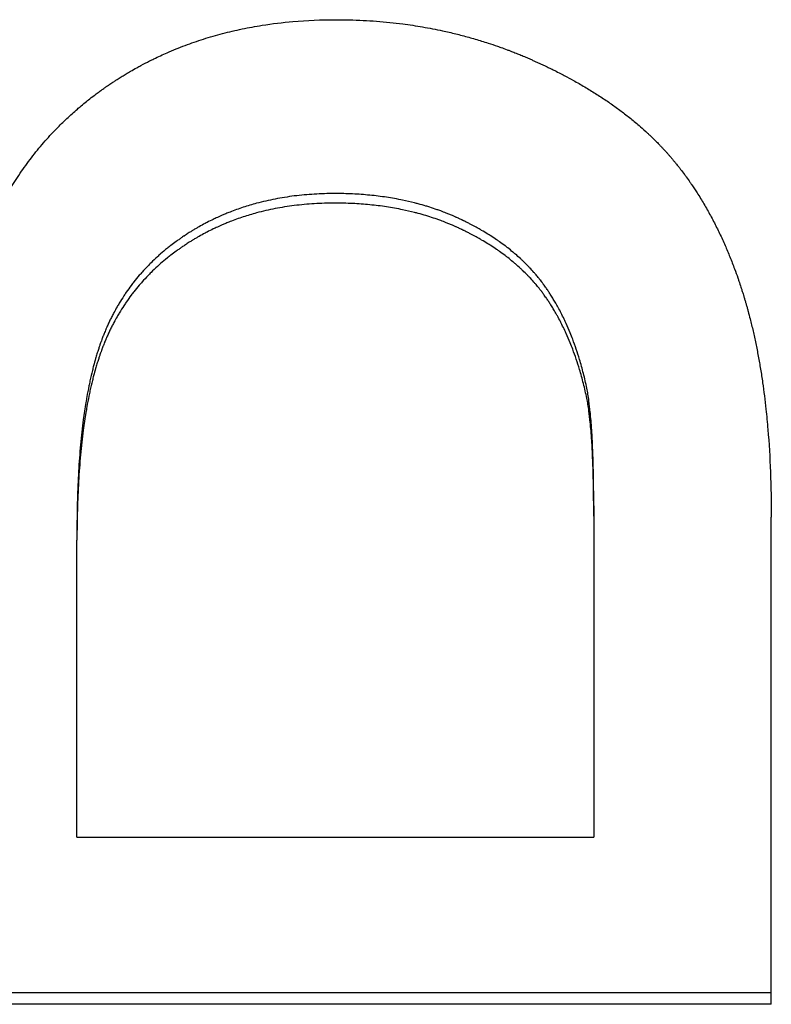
# Model space of a CAD drawing. Extents: x 0 to 29.6, y -4.3 to 4.3.
# Tile 3 of 13: x 1.375 to 1.735, y -2.198 to -1.726. Entities that reach past the tile are written whole.
import ezdxf

# ---------------------------------------------------------------- set-up
doc = ezdxf.new("R2010")
doc.units = 0
doc.header["$MEASUREMENT"] = 0
doc.layers.get('0').update_dxf_attribs({"linetype": 'CONTINUOUS'})

msp = doc.modelspace()

# ---------------------------------------------------------------- linework, layer by layer
for p, q in [((1.65021, -1.9592), (1.65021, -1.96417)), ((1.65021, -1.96417), (1.65021, -2.11785)), ((1.73527, -2.19787), (1.73527, -1.96465)), ((1.40271, -1.97059), (1.40271, -1.97559)), ((1.40271, -2.11785), (1.40271, -1.97559)), ((1.40271, -2.11785), (1.65021, -2.11785)), ((1.73527, -2.19787), (1.01527, -2.19787))]:
    msp.add_line(p, q)
for points, knots in [([(1.35223, -1.84781), (1.35436, -1.84134), (1.35674, -1.83512), (1.35938, -1.82913), (1.36135, -1.82465), (1.36346, -1.8203), (1.36572, -1.81609), (1.36647, -1.81468), (1.36724, -1.81329), (1.36802, -1.81192), (1.36958, -1.80917), (1.37121, -1.80649), (1.3729, -1.80387), (1.37374, -1.80256), (1.37461, -1.80126), (1.37548, -1.79998), (1.37723, -1.79742), (1.37905, -1.79492), (1.38092, -1.79248), (1.38186, -1.79126), (1.38282, -1.79006), (1.38378, -1.78887), (1.38572, -1.7865), (1.38772, -1.78419), (1.38979, -1.78194), (1.39082, -1.78081), (1.39187, -1.7797), (1.39293, -1.77861), (1.39452, -1.77697), (1.39615, -1.77536), (1.39781, -1.77379), (1.39948, -1.77222), (1.40118, -1.77069), (1.40291, -1.76919), (1.40349, -1.76869), (1.40407, -1.76819), (1.40466, -1.7677), (1.40554, -1.76696), (1.40642, -1.76623), (1.40732, -1.76551), (1.40762, -1.76527), (1.40792, -1.76503), (1.40822, -1.76479), (1.40912, -1.76408), (1.41003, -1.76337), (1.41095, -1.76268), (1.41156, -1.76221), (1.41218, -1.76175), (1.4128, -1.7613), (1.41311, -1.76107), (1.41342, -1.76084), (1.41374, -1.76061), (1.4142, -1.76027), (1.41467, -1.75994), (1.41515, -1.7596), (1.41562, -1.75927), (1.4161, -1.75893), (1.41657, -1.7586), (1.41673, -1.75849), (1.41689, -1.75838), (1.41705, -1.75827), (1.41753, -1.75794), (1.41801, -1.75762), (1.41849, -1.75729), (1.41881, -1.75708), (1.41914, -1.75686), (1.41946, -1.75665), (1.41962, -1.75654), (1.41978, -1.75643), (1.41994, -1.75633), (1.42043, -1.75601), (1.42091, -1.75569), (1.4214, -1.75538), (1.42173, -1.75517), (1.42205, -1.75496), (1.42238, -1.75475), (1.42303, -1.75434), (1.42369, -1.75393), (1.42434, -1.75352), (1.42467, -1.75332), (1.425, -1.75312), (1.42533, -1.75292), (1.42599, -1.75252), (1.42665, -1.75212), (1.42732, -1.75173), (1.42765, -1.75153), (1.42798, -1.75134), (1.42832, -1.75114), (1.42932, -1.75056), (1.43033, -1.74999), (1.43134, -1.74943), (1.43201, -1.74906), (1.43269, -1.74869), (1.43337, -1.74832), (1.43473, -1.7476), (1.4361, -1.74688), (1.43748, -1.74619), (1.43817, -1.74584), (1.43886, -1.7455), (1.43955, -1.74517), (1.44164, -1.74415), (1.44374, -1.74318), (1.44587, -1.74225), (1.44729, -1.74163), (1.44871, -1.74103), (1.45015, -1.74044), (1.45303, -1.73928), (1.45594, -1.73818), (1.4589, -1.73716), (1.46038, -1.73665), (1.46186, -1.73615), (1.46336, -1.73568), (1.46635, -1.73473), (1.46939, -1.73385), (1.47246, -1.73305), (1.474, -1.73265), (1.47554, -1.73226), (1.4771, -1.7319), (1.48021, -1.73117), (1.48336, -1.73051), (1.48655, -1.72992), (1.48815, -1.72963), (1.48976, -1.72936), (1.49137, -1.7291), (1.49622, -1.72833), (1.50115, -1.72773), (1.50617, -1.72729), (1.51287, -1.72671), (1.51973, -1.72641), (1.52674, -1.72641)], [0, 0, 0, 0, 0.166667, 0.166667, 0.166667, 0.291667, 0.291667, 0.291667, 0.333333, 0.333333, 0.333333, 0.416667, 0.416667, 0.416667, 0.458333, 0.458333, 0.458333, 0.541667, 0.541667, 0.541667, 0.583333, 0.583333, 0.583333, 0.666667, 0.666667, 0.666667, 0.708333, 0.708333, 0.708333, 0.770833, 0.770833, 0.770833, 0.833333, 0.833333, 0.833333, 0.854167, 0.854167, 0.854167, 0.885417, 0.885417, 0.885417, 0.895833, 0.895833, 0.895833, 0.927083, 0.927083, 0.927083, 0.947917, 0.947917, 0.947917, 0.958333, 0.958333, 0.958333, 0.973958, 0.973958, 0.973958, 0.989583, 0.989583, 0.989583, 0.994792, 0.994792, 0.994792, 1.010417, 1.010417, 1.010417, 1.020833, 1.020833, 1.020833, 1.026042, 1.026042, 1.026042, 1.041667, 1.041667, 1.041667, 1.052083, 1.052083, 1.052083, 1.072917, 1.072917, 1.072917, 1.083333, 1.083333, 1.083333, 1.104167, 1.104167, 1.104167, 1.114583, 1.114583, 1.114583, 1.145833, 1.145833, 1.145833, 1.166667, 1.166667, 1.166667, 1.208333, 1.208333, 1.208333, 1.229167, 1.229167, 1.229167, 1.291667, 1.291667, 1.291667, 1.333333, 1.333333, 1.333333, 1.416667, 1.416667, 1.416667, 1.458333, 1.458333, 1.458333, 1.541667, 1.541667, 1.541667, 1.583333, 1.583333, 1.583333, 1.666667, 1.666667, 1.666667, 1.708333, 1.708333, 1.708333, 1.833333, 1.833333, 1.833333, 2, 2, 2, 2]), ([(1.52674, -1.72641), (1.53111, -1.72641), (1.53545, -1.72652), (1.53974, -1.72674), (1.54403, -1.72696), (1.54829, -1.72728), (1.5525, -1.72771), (1.55461, -1.72793), (1.55671, -1.72818), (1.55879, -1.72845), (1.56197, -1.72886), (1.56512, -1.72933), (1.56825, -1.72987), (1.57146, -1.73042), (1.57465, -1.73104), (1.57782, -1.73173), (1.57887, -1.73196), (1.57993, -1.73219), (1.58098, -1.73243), (1.58308, -1.73292), (1.58517, -1.73344), (1.58724, -1.73398), (1.58828, -1.73425), (1.58932, -1.73453), (1.59035, -1.73482), (1.59242, -1.73539), (1.59448, -1.736), (1.59652, -1.73663), (1.59755, -1.73695), (1.59857, -1.73727), (1.59958, -1.7376), (1.60111, -1.7381), (1.60264, -1.73861), (1.60416, -1.73914), (1.60467, -1.73932), (1.60518, -1.7395), (1.60568, -1.73969), (1.6067, -1.74005), (1.60771, -1.74042), (1.60873, -1.7408), (1.60923, -1.74099), (1.60974, -1.74118), (1.61024, -1.74137), (1.611, -1.74166), (1.61175, -1.74196), (1.6125, -1.74226), (1.61326, -1.74256), (1.61401, -1.74286), (1.61476, -1.74316), (1.61551, -1.74347), (1.61626, -1.74378), (1.617, -1.7441), (1.61725, -1.7442), (1.6175, -1.74431), (1.61775, -1.74441), (1.61825, -1.74463), (1.61874, -1.74484), (1.61924, -1.74506), (1.61949, -1.74516), (1.61973, -1.74527), (1.61998, -1.74538), (1.62048, -1.7456), (1.62097, -1.74582), (1.62146, -1.74604), (1.62171, -1.74615), (1.62196, -1.74626), (1.6222, -1.74637), (1.62269, -1.74659), (1.62318, -1.74681), (1.62367, -1.74703), (1.62391, -1.74715), (1.62415, -1.74726), (1.62439, -1.74737), (1.62488, -1.74759), (1.62536, -1.74782), (1.62584, -1.74804), (1.62608, -1.74815), (1.62632, -1.74827), (1.62656, -1.74838), (1.62704, -1.74861), (1.62752, -1.74883), (1.62799, -1.74906), (1.62823, -1.74917), (1.62847, -1.74929), (1.6287, -1.7494), (1.62941, -1.74975), (1.63012, -1.75009), (1.63082, -1.75044), (1.63128, -1.75067), (1.63175, -1.7509), (1.63221, -1.75113), (1.63314, -1.7516), (1.63406, -1.75207), (1.63497, -1.75254), (1.63543, -1.75278), (1.63588, -1.75301), (1.63633, -1.75325), (1.63773, -1.75399), (1.63911, -1.75473), (1.64047, -1.75549), (1.64139, -1.756), (1.64231, -1.75651), (1.64321, -1.75703), (1.64502, -1.75806), (1.6468, -1.75911), (1.64854, -1.76018), (1.64941, -1.76071), (1.65027, -1.76125), (1.65113, -1.76179), (1.65284, -1.76287), (1.65451, -1.76396), (1.65615, -1.76507), (1.65697, -1.76563), (1.65778, -1.76619), (1.65859, -1.76675), (1.66019, -1.76787), (1.66177, -1.76901), (1.66331, -1.77017), (1.66408, -1.77074), (1.66484, -1.77132), (1.66559, -1.77191), (1.66717, -1.77314), (1.66872, -1.77439), (1.67023, -1.77565), (1.67102, -1.77631), (1.6718, -1.77698), (1.67257, -1.77765), (1.67373, -1.77866), (1.67486, -1.77968), (1.67597, -1.78071), (1.67634, -1.78105), (1.67671, -1.78139), (1.67708, -1.78174), (1.67781, -1.78243), (1.67853, -1.78313), (1.67924, -1.78382), (1.67959, -1.78417), (1.67994, -1.78452), (1.68029, -1.78488), (1.68082, -1.7854), (1.68133, -1.78593), (1.68185, -1.78647), (1.68202, -1.78665), (1.68219, -1.78682), (1.68236, -1.787), (1.6827, -1.78736), (1.68303, -1.78772), (1.68337, -1.78807), (1.68353, -1.78825), (1.6837, -1.78843), (1.68387, -1.78861), (1.6842, -1.78897), (1.68453, -1.78933), (1.68485, -1.7897), (1.68502, -1.78988), (1.68518, -1.79006), (1.68534, -1.79024), (1.68566, -1.7906), (1.68598, -1.79097), (1.6863, -1.79133), (1.68646, -1.79152), (1.68662, -1.7917), (1.68678, -1.79188), (1.68709, -1.79225), (1.68741, -1.79262), (1.68772, -1.79298), (1.68787, -1.79317), (1.68803, -1.79335), (1.68818, -1.79354), (1.68849, -1.79391), (1.6888, -1.79428), (1.68911, -1.79466), (1.68926, -1.79485), (1.68942, -1.79503), (1.68957, -1.79522), (1.69003, -1.79579), (1.69048, -1.79635), (1.69093, -1.79693), (1.69123, -1.79731), (1.69153, -1.79769), (1.69183, -1.79808), (1.69243, -1.79887), (1.69303, -1.79966), (1.69363, -1.80046), (1.69393, -1.80087), (1.69423, -1.80128), (1.69453, -1.80169), (1.69513, -1.80251), (1.69572, -1.80335), (1.6963, -1.80419), (1.6966, -1.80461), (1.69689, -1.80503), (1.69718, -1.80545), (1.69804, -1.80672), (1.6989, -1.80801), (1.69973, -1.80932), (1.70029, -1.81019), (1.70085, -1.81107), (1.70139, -1.81196), (1.70248, -1.81373), (1.70355, -1.81554), (1.70459, -1.81738), (1.70511, -1.81829), (1.70562, -1.81922), (1.70613, -1.82016), (1.70714, -1.82203), (1.70813, -1.82393), (1.70909, -1.82586), (1.70958, -1.82683), (1.71005, -1.8278), (1.71052, -1.82878), (1.71141, -1.83065), (1.71227, -1.83254), (1.71312, -1.83447), (1.71352, -1.83538), (1.71391, -1.8363), (1.7143, -1.83722), (1.71508, -1.83907), (1.71583, -1.84094), (1.71657, -1.84284), (1.71694, -1.84379), (1.7173, -1.84475), (1.71766, -1.84571), (1.71819, -1.84715), (1.71872, -1.84861), (1.71923, -1.85008), (1.7194, -1.85057), (1.71957, -1.85106), (1.71974, -1.85156), (1.72007, -1.85254), (1.7204, -1.85354), (1.72073, -1.85454), (1.72089, -1.85504), (1.72105, -1.85554), (1.72121, -1.85604), (1.72145, -1.8568), (1.72169, -1.85756), (1.72193, -1.85832), (1.722, -1.85857), (1.72208, -1.85883), (1.72216, -1.85908), (1.72231, -1.85959), (1.72247, -1.8601), (1.72262, -1.86061), (1.7227, -1.86087), (1.72277, -1.86113), (1.72285, -1.86138), (1.723, -1.8619), (1.72315, -1.86241), (1.7233, -1.86293), (1.72337, -1.86319), (1.72345, -1.86345), (1.72352, -1.86371), (1.72367, -1.86423), (1.72381, -1.86475), (1.72396, -1.86527), (1.72403, -1.86554), (1.7241, -1.8658), (1.72417, -1.86606), (1.7245, -1.86726), (1.72481, -1.86847), (1.72513, -1.86969), (1.72537, -1.87064), (1.72561, -1.8716), (1.72584, -1.87256), (1.72631, -1.87449), (1.72676, -1.87645), (1.72719, -1.87843), (1.72741, -1.87942), (1.72762, -1.88042), (1.72783, -1.88143), (1.72824, -1.88344), (1.72864, -1.88547), (1.72902, -1.88754), (1.72921, -1.88857), (1.7294, -1.8896), (1.72958, -1.89065), (1.72994, -1.89274), (1.73029, -1.89485), (1.73062, -1.897), (1.73078, -1.89807), (1.73094, -1.89914), (1.7311, -1.90023), (1.73169, -1.90436), (1.73222, -1.9086), (1.73269, -1.91292), (1.73303, -1.91611), (1.73334, -1.91936), (1.73362, -1.92265), (1.73417, -1.92924), (1.73459, -1.93604), (1.73486, -1.94304), (1.73514, -1.95004), (1.73527, -1.95724), (1.73527, -1.96465)], [0, 0, 0, 0, 0.129966, 0.129966, 0.129966, 0.259931, 0.259931, 0.259931, 0.324914, 0.324914, 0.324914, 0.423769, 0.423769, 0.423769, 0.525383, 0.525383, 0.525383, 0.559255, 0.559255, 0.559255, 0.626998, 0.626998, 0.626998, 0.66087, 0.66087, 0.66087, 0.728613, 0.728613, 0.728613, 0.762484, 0.762484, 0.762484, 0.813466, 0.813466, 0.813466, 0.830575, 0.830575, 0.830575, 0.864794, 0.864794, 0.864794, 0.881904, 0.881904, 0.881904, 0.907568, 0.907568, 0.907568, 0.933233, 0.933233, 0.933233, 0.958897, 0.958897, 0.958897, 0.967452, 0.967452, 0.967452, 0.984561, 0.984561, 0.984561, 0.993116, 0.993116, 0.993116, 1.010226, 1.010226, 1.010226, 1.01878, 1.01878, 1.01878, 1.03589, 1.03589, 1.03589, 1.044445, 1.044445, 1.044445, 1.061554, 1.061554, 1.061554, 1.070109, 1.070109, 1.070109, 1.087219, 1.087219, 1.087219, 1.095773, 1.095773, 1.095773, 1.121438, 1.121438, 1.121438, 1.138547, 1.138547, 1.138547, 1.172766, 1.172766, 1.172766, 1.189876, 1.189876, 1.189876, 1.242855, 1.242855, 1.242855, 1.278725, 1.278725, 1.278725, 1.350465, 1.350465, 1.350465, 1.386335, 1.386335, 1.386335, 1.458075, 1.458075, 1.458075, 1.493945, 1.493945, 1.493945, 1.565685, 1.565685, 1.565685, 1.601555, 1.601555, 1.601555, 1.677054, 1.677054, 1.677054, 1.716684, 1.716684, 1.716684, 1.776128, 1.776128, 1.776128, 1.795943, 1.795943, 1.795943, 1.835572, 1.835572, 1.835572, 1.855387, 1.855387, 1.855387, 1.885109, 1.885109, 1.885109, 1.895017, 1.895017, 1.895017, 1.914832, 1.914832, 1.914832, 1.924739, 1.924739, 1.924739, 1.944554, 1.944554, 1.944554, 1.954461, 1.954461, 1.954461, 1.974276, 1.974276, 1.974276, 1.984183, 1.984183, 1.984183, 2.003998, 2.003998, 2.003998, 2.013906, 2.013906, 2.013906, 2.03372, 2.03372, 2.03372, 2.043628, 2.043628, 2.043628, 2.07335, 2.07335, 2.07335, 2.093165, 2.093165, 2.093165, 2.133528, 2.133528, 2.133528, 2.154076, 2.154076, 2.154076, 2.195172, 2.195172, 2.195172, 2.21572, 2.21572, 2.21572, 2.277364, 2.277364, 2.277364, 2.318461, 2.318461, 2.318461, 2.400653, 2.400653, 2.400653, 2.441749, 2.441749, 2.441749, 2.523942, 2.523942, 2.523942, 2.565038, 2.565038, 2.565038, 2.643144, 2.643144, 2.643144, 2.680154, 2.680154, 2.680154, 2.754173, 2.754173, 2.754173, 2.791183, 2.791183, 2.791183, 2.846698, 2.846698, 2.846698, 2.865202, 2.865202, 2.865202, 2.902212, 2.902212, 2.902212, 2.920717, 2.920717, 2.920717, 2.948474, 2.948474, 2.948474, 2.957727, 2.957727, 2.957727, 2.976232, 2.976232, 2.976232, 2.985484, 2.985484, 2.985484, 3.003989, 3.003989, 3.003989, 3.013241, 3.013241, 3.013241, 3.031746, 3.031746, 3.031746, 3.040999, 3.040999, 3.040999, 3.083129, 3.083129, 3.083129, 3.116007, 3.116007, 3.116007, 3.181763, 3.181763, 3.181763, 3.214641, 3.214641, 3.214641, 3.280397, 3.280397, 3.280397, 3.313275, 3.313275, 3.313275, 3.37903, 3.37903, 3.37903, 3.411908, 3.411908, 3.411908, 3.537322, 3.537322, 3.537322, 3.629858, 3.629858, 3.629858, 3.814929, 3.814929, 3.814929, 4, 4, 4, 4]), ([(1.52619, -1.80966), (1.52285, -1.80966), (1.51957, -1.80976), (1.51634, -1.80996), (1.51311, -1.81015), (1.50993, -1.81044), (1.50681, -1.81083), (1.50525, -1.81103), (1.5037, -1.81125), (1.50217, -1.81149), (1.4991, -1.81198), (1.49609, -1.81256), (1.49313, -1.81325), (1.49165, -1.81359), (1.49019, -1.81395), (1.48873, -1.81434), (1.48656, -1.81493), (1.48441, -1.81557), (1.48229, -1.81626), (1.48018, -1.81696), (1.47809, -1.81771), (1.47603, -1.81851), (1.47535, -1.81878), (1.47467, -1.81905), (1.47399, -1.81933), (1.47263, -1.81989), (1.47129, -1.82048), (1.46996, -1.82108), (1.46929, -1.82139), (1.46863, -1.8217), (1.46797, -1.82201), (1.46699, -1.82249), (1.46601, -1.82298), (1.46503, -1.82348), (1.46471, -1.82365), (1.46439, -1.82382), (1.46407, -1.82399), (1.4631, -1.8245), (1.46214, -1.82502), (1.46119, -1.82556), (1.46071, -1.82583), (1.46024, -1.8261), (1.45977, -1.82638), (1.45929, -1.82665), (1.45882, -1.82693), (1.45836, -1.82722), (1.4582, -1.82731), (1.45804, -1.8274), (1.45789, -1.8275), (1.45742, -1.82778), (1.45696, -1.82807), (1.45649, -1.82836), (1.45619, -1.82856), (1.45588, -1.82875), (1.45557, -1.82895), (1.45542, -1.82905), (1.45527, -1.82915), (1.45511, -1.82925), (1.45481, -1.82944), (1.45451, -1.82964), (1.45421, -1.82984), (1.45405, -1.82994), (1.4539, -1.83004), (1.45375, -1.83014), (1.45345, -1.83035), (1.45316, -1.83055), (1.45286, -1.83075), (1.45271, -1.83085), (1.45256, -1.83095), (1.45241, -1.83106), (1.45197, -1.83136), (1.45153, -1.83167), (1.45109, -1.83198), (1.4508, -1.83219), (1.45051, -1.8324), (1.45022, -1.83261), (1.44936, -1.83324), (1.4485, -1.83388), (1.44766, -1.83453), (1.4471, -1.83496), (1.44655, -1.8354), (1.446, -1.83584), (1.4449, -1.83672), (1.44383, -1.83762), (1.44277, -1.83854), (1.44225, -1.839), (1.44173, -1.83947), (1.44121, -1.83993), (1.44018, -1.84087), (1.43918, -1.84182), (1.4382, -1.84279), (1.4377, -1.84328), (1.43722, -1.84377), (1.43674, -1.84426), (1.43578, -1.84525), (1.43484, -1.84625), (1.43393, -1.84728), (1.43347, -1.84779), (1.43302, -1.8483), (1.43257, -1.84882), (1.43168, -1.84986), (1.43081, -1.85092), (1.42996, -1.852), (1.42954, -1.85253), (1.42912, -1.85308), (1.42871, -1.85362), (1.42789, -1.85471), (1.42709, -1.85582), (1.42631, -1.85695), (1.42592, -1.85751), (1.42554, -1.85808), (1.42516, -1.85865), (1.42441, -1.8598), (1.42368, -1.86096), (1.42297, -1.86214), (1.42261, -1.86273), (1.42226, -1.86332), (1.42192, -1.86392), (1.42141, -1.86482), (1.4209, -1.86572), (1.42042, -1.86664), (1.42025, -1.86695), (1.42009, -1.86725), (1.41993, -1.86756), (1.41961, -1.86818), (1.4193, -1.86879), (1.41899, -1.86942), (1.41883, -1.86973), (1.41868, -1.87004), (1.41853, -1.87036), (1.41823, -1.87099), (1.41793, -1.87162), (1.41764, -1.87226), (1.41749, -1.87257), (1.41735, -1.87289), (1.4172, -1.87321), (1.41699, -1.87369), (1.41678, -1.87418), (1.41657, -1.87466), (1.4165, -1.87483), (1.41643, -1.87499), (1.41636, -1.87515), (1.41623, -1.87547), (1.41609, -1.8758), (1.41596, -1.87613), (1.41589, -1.87629), (1.41582, -1.87645), (1.41576, -1.87662), (1.41562, -1.87695), (1.41549, -1.87728), (1.41536, -1.87761), (1.4153, -1.87777), (1.41523, -1.87794), (1.41517, -1.8781), (1.41504, -1.87843), (1.41491, -1.87877), (1.41479, -1.8791), (1.41472, -1.87927), (1.41466, -1.87943), (1.4146, -1.8796), (1.41447, -1.87994), (1.41435, -1.88027), (1.41423, -1.88061), (1.41417, -1.88078), (1.4141, -1.88096), (1.41404, -1.88113), (1.41392, -1.88147), (1.4138, -1.88181), (1.41368, -1.88216), (1.41362, -1.88233), (1.41356, -1.88251), (1.4135, -1.88268), (1.41332, -1.88321), (1.41315, -1.88374), (1.41297, -1.88427), (1.41286, -1.88463), (1.41274, -1.88498), (1.41263, -1.88534), (1.4124, -1.88607), (1.41218, -1.8868), (1.41196, -1.88754), (1.41185, -1.8879), (1.41174, -1.88828), (1.41163, -1.88865), (1.41131, -1.88977), (1.41099, -1.89092), (1.41068, -1.89208), (1.41048, -1.89285), (1.41028, -1.89364), (1.41008, -1.89443), (1.40969, -1.89602), (1.40931, -1.89764), (1.40895, -1.8993), (1.40877, -1.90013), (1.40859, -1.90097), (1.40842, -1.90181), (1.40807, -1.90351), (1.40774, -1.90524), (1.40743, -1.907), (1.40727, -1.90789), (1.40712, -1.90878), (1.40697, -1.90968), (1.40652, -1.91238), (1.40611, -1.91516), (1.40573, -1.91803), (1.40548, -1.91993), (1.40524, -1.92188), (1.40502, -1.92386), (1.40458, -1.92782), (1.40421, -1.93192), (1.40389, -1.93616), (1.40374, -1.93828), (1.40359, -1.94043), (1.40347, -1.94263), (1.40322, -1.94701), (1.40303, -1.95153), (1.4029, -1.95619), (1.40278, -1.96085), (1.40271, -1.96566), (1.40271, -1.97059)], [0, 0, 0, 0, 0.125, 0.125, 0.125, 0.25, 0.25, 0.25, 0.3125, 0.3125, 0.3125, 0.4375, 0.4375, 0.4375, 0.5, 0.5, 0.5, 0.59375, 0.59375, 0.59375, 0.6875, 0.6875, 0.6875, 0.71875, 0.71875, 0.71875, 0.78125, 0.78125, 0.78125, 0.8125, 0.8125, 0.8125, 0.859375, 0.859375, 0.859375, 0.875, 0.875, 0.875, 0.921875, 0.921875, 0.921875, 0.945312, 0.945312, 0.945312, 0.96875, 0.96875, 0.96875, 0.976562, 0.976562, 0.976562, 1, 1, 1, 1.015625, 1.015625, 1.015625, 1.023438, 1.023438, 1.023438, 1.039062, 1.039062, 1.039062, 1.046875, 1.046875, 1.046875, 1.0625, 1.0625, 1.0625, 1.070312, 1.070312, 1.070312, 1.09375, 1.09375, 1.09375, 1.109375, 1.109375, 1.109375, 1.15625, 1.15625, 1.15625, 1.1875, 1.1875, 1.1875, 1.25, 1.25, 1.25, 1.28125, 1.28125, 1.28125, 1.34375, 1.34375, 1.34375, 1.375, 1.375, 1.375, 1.4375, 1.4375, 1.4375, 1.46875, 1.46875, 1.46875, 1.53125, 1.53125, 1.53125, 1.5625, 1.5625, 1.5625, 1.625, 1.625, 1.625, 1.65625, 1.65625, 1.65625, 1.71875, 1.71875, 1.71875, 1.75, 1.75, 1.75, 1.796875, 1.796875, 1.796875, 1.8125, 1.8125, 1.8125, 1.84375, 1.84375, 1.84375, 1.859375, 1.859375, 1.859375, 1.890625, 1.890625, 1.890625, 1.90625, 1.90625, 1.90625, 1.929688, 1.929688, 1.929688, 1.9375, 1.9375, 1.9375, 1.953125, 1.953125, 1.953125, 1.960938, 1.960938, 1.960938, 1.976562, 1.976562, 1.976562, 1.984375, 1.984375, 1.984375, 2, 2, 2, 2.007812, 2.007812, 2.007812, 2.023438, 2.023438, 2.023438, 2.03125, 2.03125, 2.03125, 2.046875, 2.046875, 2.046875, 2.054688, 2.054688, 2.054688, 2.078125, 2.078125, 2.078125, 2.09375, 2.09375, 2.09375, 2.125, 2.125, 2.125, 2.140625, 2.140625, 2.140625, 2.1875, 2.1875, 2.1875, 2.21875, 2.21875, 2.21875, 2.28125, 2.28125, 2.28125, 2.3125, 2.3125, 2.3125, 2.375, 2.375, 2.375, 2.40625, 2.40625, 2.40625, 2.5, 2.5, 2.5, 2.5625, 2.5625, 2.5625, 2.6875, 2.6875, 2.6875, 2.75, 2.75, 2.75, 2.875, 2.875, 2.875, 3, 3, 3, 3]), ([(1.64692, -1.90288), (1.64642, -1.90048), (1.64587, -1.89813), (1.64529, -1.89583), (1.64471, -1.89353), (1.64409, -1.89127), (1.64342, -1.88906), (1.64243, -1.88575), (1.64134, -1.88255), (1.64017, -1.87945), (1.63978, -1.87842), (1.63938, -1.8774), (1.63896, -1.87639), (1.63835, -1.87488), (1.63771, -1.87339), (1.63704, -1.87194), (1.63682, -1.87145), (1.6366, -1.87097), (1.63637, -1.87049), (1.63592, -1.86953), (1.63546, -1.86858), (1.63499, -1.86764), (1.63475, -1.86717), (1.63451, -1.86671), (1.63427, -1.86625), (1.63379, -1.86532), (1.6333, -1.86441), (1.6328, -1.86351), (1.63255, -1.86306), (1.6323, -1.86261), (1.63204, -1.86217), (1.63166, -1.8615), (1.63127, -1.86084), (1.63087, -1.86019), (1.63048, -1.85954), (1.63008, -1.85889), (1.62967, -1.85826), (1.62933, -1.85772), (1.62899, -1.8572), (1.62864, -1.85667), (1.62857, -1.85657), (1.6285, -1.85646), (1.62843, -1.85636), (1.62809, -1.85584), (1.62773, -1.85532), (1.62738, -1.85481), (1.62731, -1.85471), (1.62724, -1.85461), (1.62716, -1.85451), (1.62695, -1.8542), (1.62673, -1.8539), (1.62651, -1.85359), (1.62637, -1.85339), (1.62622, -1.85319), (1.62607, -1.85299), (1.626, -1.85289), (1.62593, -1.85279), (1.62585, -1.85269), (1.6257, -1.85249), (1.62555, -1.85229), (1.6254, -1.85209), (1.62532, -1.85199), (1.62525, -1.85189), (1.62517, -1.85179), (1.62494, -1.85149), (1.62471, -1.85119), (1.62448, -1.8509), (1.62433, -1.8507), (1.62417, -1.8505), (1.62401, -1.85031), (1.62354, -1.84972), (1.62306, -1.84914), (1.62257, -1.84856), (1.62224, -1.84817), (1.62191, -1.84779), (1.62158, -1.84741), (1.62091, -1.84665), (1.62022, -1.8459), (1.61952, -1.84515), (1.61916, -1.84478), (1.61881, -1.84441), (1.61845, -1.84404), (1.61773, -1.84331), (1.61699, -1.84259), (1.61624, -1.84187), (1.61586, -1.84151), (1.61548, -1.84115), (1.6151, -1.8408), (1.61433, -1.84009), (1.61355, -1.8394), (1.61274, -1.83871), (1.61234, -1.83836), (1.61194, -1.83802), (1.61153, -1.83768), (1.61071, -1.837), (1.60988, -1.83633), (1.60903, -1.83567), (1.6086, -1.83533), (1.60817, -1.83501), (1.60774, -1.83468), (1.60687, -1.83403), (1.60599, -1.83338), (1.60508, -1.83275), (1.60463, -1.83243), (1.60418, -1.83211), (1.60372, -1.8318), (1.60281, -1.83118), (1.60187, -1.83056), (1.60092, -1.82995), (1.60045, -1.82965), (1.59997, -1.82935), (1.59949, -1.82905), (1.59852, -1.82845), (1.59754, -1.82786), (1.59654, -1.82728), (1.59604, -1.82699), (1.59553, -1.8267), (1.59503, -1.82641), (1.59427, -1.82599), (1.59349, -1.82556), (1.59271, -1.82514), (1.59245, -1.825), (1.59219, -1.82486), (1.59193, -1.82473), (1.59154, -1.82452), (1.59114, -1.82431), (1.59075, -1.82411), (1.59061, -1.82404), (1.59048, -1.82397), (1.59035, -1.8239), (1.59008, -1.82377), (1.58981, -1.82363), (1.58955, -1.8235), (1.58941, -1.82343), (1.58928, -1.82336), (1.58914, -1.8233), (1.58887, -1.82316), (1.5886, -1.82303), (1.58833, -1.82289), (1.5882, -1.82283), (1.58806, -1.82276), (1.58792, -1.82269), (1.58765, -1.82256), (1.58738, -1.82243), (1.5871, -1.8223), (1.58697, -1.82223), (1.58683, -1.82217), (1.58669, -1.8221), (1.58642, -1.82197), (1.58614, -1.82184), (1.58586, -1.82171), (1.58573, -1.82165), (1.58559, -1.82159), (1.58545, -1.82152), (1.58517, -1.82139), (1.58489, -1.82127), (1.58462, -1.82114), (1.58448, -1.82108), (1.58434, -1.82102), (1.5842, -1.82096), (1.58378, -1.82077), (1.58336, -1.82058), (1.58294, -1.8204), (1.58266, -1.82028), (1.58237, -1.82016), (1.58209, -1.82004), (1.58153, -1.8198), (1.58096, -1.81957), (1.58039, -1.81934), (1.5801, -1.81922), (1.57982, -1.81911), (1.57953, -1.819), (1.57867, -1.81866), (1.57781, -1.81833), (1.57694, -1.81801), (1.57636, -1.81779), (1.57577, -1.81758), (1.57519, -1.81738), (1.57401, -1.81697), (1.57283, -1.81657), (1.57164, -1.81619), (1.57104, -1.816), (1.57044, -1.81582), (1.56984, -1.81564), (1.56863, -1.81528), (1.56742, -1.81493), (1.56619, -1.8146), (1.56558, -1.81444), (1.56496, -1.81428), (1.56434, -1.81412), (1.56249, -1.81365), (1.56061, -1.81322), (1.5587, -1.81282), (1.55744, -1.81256), (1.55616, -1.81231), (1.55486, -1.81208), (1.55228, -1.81162), (1.54966, -1.81123), (1.54699, -1.8109), (1.54566, -1.81073), (1.54432, -1.81059), (1.54296, -1.81045), (1.54025, -1.81019), (1.5375, -1.80999), (1.5347, -1.80986), (1.53191, -1.80973), (1.52907, -1.80966), (1.52619, -1.80966)], [0, 0, 0, 0, 0.125, 0.125, 0.125, 0.25, 0.25, 0.25, 0.4375, 0.4375, 0.4375, 0.5, 0.5, 0.5, 0.59375, 0.59375, 0.59375, 0.625, 0.625, 0.625, 0.6875, 0.6875, 0.6875, 0.71875, 0.71875, 0.71875, 0.78125, 0.78125, 0.78125, 0.8125, 0.8125, 0.8125, 0.859375, 0.859375, 0.859375, 0.90625, 0.90625, 0.90625, 0.945312, 0.945312, 0.945312, 0.953125, 0.953125, 0.953125, 0.992188, 0.992188, 0.992188, 1, 1, 1, 1.023438, 1.023438, 1.023438, 1.039062, 1.039062, 1.039062, 1.046875, 1.046875, 1.046875, 1.0625, 1.0625, 1.0625, 1.070312, 1.070312, 1.070312, 1.09375, 1.09375, 1.09375, 1.109375, 1.109375, 1.109375, 1.15625, 1.15625, 1.15625, 1.1875, 1.1875, 1.1875, 1.25, 1.25, 1.25, 1.28125, 1.28125, 1.28125, 1.34375, 1.34375, 1.34375, 1.375, 1.375, 1.375, 1.4375, 1.4375, 1.4375, 1.46875, 1.46875, 1.46875, 1.53125, 1.53125, 1.53125, 1.5625, 1.5625, 1.5625, 1.625, 1.625, 1.625, 1.65625, 1.65625, 1.65625, 1.71875, 1.71875, 1.71875, 1.75, 1.75, 1.75, 1.8125, 1.8125, 1.8125, 1.84375, 1.84375, 1.84375, 1.890625, 1.890625, 1.890625, 1.90625, 1.90625, 1.90625, 1.929688, 1.929688, 1.929688, 1.9375, 1.9375, 1.9375, 1.953125, 1.953125, 1.953125, 1.960938, 1.960938, 1.960938, 1.976562, 1.976562, 1.976562, 1.984375, 1.984375, 1.984375, 2, 2, 2, 2.007812, 2.007812, 2.007812, 2.023438, 2.023438, 2.023438, 2.03125, 2.03125, 2.03125, 2.046875, 2.046875, 2.046875, 2.054688, 2.054688, 2.054688, 2.078125, 2.078125, 2.078125, 2.09375, 2.09375, 2.09375, 2.125, 2.125, 2.125, 2.140625, 2.140625, 2.140625, 2.1875, 2.1875, 2.1875, 2.21875, 2.21875, 2.21875, 2.28125, 2.28125, 2.28125, 2.3125, 2.3125, 2.3125, 2.375, 2.375, 2.375, 2.40625, 2.40625, 2.40625, 2.5, 2.5, 2.5, 2.5625, 2.5625, 2.5625, 2.6875, 2.6875, 2.6875, 2.75, 2.75, 2.75, 2.875, 2.875, 2.875, 3, 3, 3, 3]), ([(1.52619, -1.81425), (1.52285, -1.81425), (1.51957, -1.81435), (1.51634, -1.81454), (1.51311, -1.81474), (1.50993, -1.81503), (1.50681, -1.81542), (1.50525, -1.81562), (1.5037, -1.81584), (1.50217, -1.81608), (1.4991, -1.81657), (1.49609, -1.81716), (1.49313, -1.81784), (1.49165, -1.81819), (1.49019, -1.81855), (1.48873, -1.81894), (1.48656, -1.81953), (1.48441, -1.82017), (1.48229, -1.82087), (1.48018, -1.82156), (1.47809, -1.82231), (1.47603, -1.82312), (1.47535, -1.82339), (1.47467, -1.82366), (1.47399, -1.82394), (1.47263, -1.8245), (1.47129, -1.82509), (1.46996, -1.8257), (1.46929, -1.82601), (1.46863, -1.82632), (1.46797, -1.82663), (1.46699, -1.82711), (1.46601, -1.8276), (1.46503, -1.8281), (1.46471, -1.82827), (1.46439, -1.82844), (1.46407, -1.82861), (1.4631, -1.82912), (1.46214, -1.82965), (1.46119, -1.83019), (1.46071, -1.83046), (1.46024, -1.83073), (1.45977, -1.83101), (1.45929, -1.83128), (1.45882, -1.83156), (1.45836, -1.83185), (1.4582, -1.83194), (1.45804, -1.83204), (1.45789, -1.83213), (1.45742, -1.83242), (1.45696, -1.83271), (1.45649, -1.833), (1.45619, -1.83319), (1.45588, -1.83339), (1.45557, -1.83359), (1.45542, -1.83369), (1.45527, -1.83378), (1.45511, -1.83388), (1.45481, -1.83408), (1.45451, -1.83428), (1.45421, -1.83448), (1.45405, -1.83458), (1.4539, -1.83468), (1.45375, -1.83478), (1.45345, -1.83499), (1.45316, -1.83519), (1.45286, -1.83539), (1.45271, -1.83549), (1.45256, -1.8356), (1.45241, -1.8357), (1.45197, -1.83601), (1.45153, -1.83632), (1.45109, -1.83663), (1.4508, -1.83684), (1.45051, -1.83705), (1.45022, -1.83726), (1.44936, -1.83789), (1.4485, -1.83853), (1.44766, -1.83918), (1.4471, -1.83961), (1.44655, -1.84005), (1.446, -1.84049), (1.4449, -1.84138), (1.44383, -1.84228), (1.44277, -1.8432), (1.44225, -1.84366), (1.44173, -1.84413), (1.44121, -1.8446), (1.44018, -1.84553), (1.43918, -1.84649), (1.4382, -1.84746), (1.4377, -1.84795), (1.43722, -1.84844), (1.43674, -1.84894), (1.43578, -1.84993), (1.43484, -1.85093), (1.43393, -1.85196), (1.43347, -1.85247), (1.43302, -1.85299), (1.43257, -1.85351), (1.43168, -1.85455), (1.43081, -1.85561), (1.42996, -1.85669), (1.42954, -1.85723), (1.42912, -1.85777), (1.42871, -1.85832), (1.42789, -1.85942), (1.42709, -1.86053), (1.42631, -1.86166), (1.42592, -1.86222), (1.42554, -1.86279), (1.42516, -1.86337), (1.42441, -1.86451), (1.42368, -1.86568), (1.42297, -1.86686), (1.42261, -1.86745), (1.42226, -1.86805), (1.42192, -1.86864), (1.42141, -1.86954), (1.4209, -1.87045), (1.42042, -1.87137), (1.42025, -1.87168), (1.42009, -1.87199), (1.41993, -1.87229), (1.41961, -1.87291), (1.4193, -1.87353), (1.41899, -1.87416), (1.41883, -1.87447), (1.41868, -1.87478), (1.41853, -1.8751), (1.41823, -1.87573), (1.41793, -1.87636), (1.41764, -1.877), (1.41749, -1.87732), (1.41735, -1.87764), (1.4172, -1.87796), (1.41699, -1.87844), (1.41678, -1.87893), (1.41657, -1.87942), (1.4165, -1.87958), (1.41643, -1.87974), (1.41636, -1.8799), (1.41623, -1.88023), (1.41609, -1.88056), (1.41596, -1.88088), (1.41589, -1.88105), (1.41582, -1.88121), (1.41576, -1.88138), (1.41562, -1.8817), (1.41549, -1.88203), (1.41536, -1.88237), (1.4153, -1.88253), (1.41523, -1.8827), (1.41517, -1.88286), (1.41504, -1.88319), (1.41491, -1.88353), (1.41479, -1.88386), (1.41472, -1.88403), (1.41466, -1.8842), (1.4146, -1.88437), (1.41447, -1.8847), (1.41435, -1.88504), (1.41423, -1.88538), (1.41417, -1.88555), (1.4141, -1.88572), (1.41404, -1.8859), (1.41392, -1.88624), (1.4138, -1.88658), (1.41368, -1.88693), (1.41362, -1.88711), (1.41356, -1.88728), (1.4135, -1.88746), (1.41332, -1.88798), (1.41315, -1.88851), (1.41297, -1.88905), (1.41286, -1.8894), (1.41274, -1.88976), (1.41263, -1.89012), (1.4124, -1.89085), (1.41218, -1.89158), (1.41196, -1.89232), (1.41185, -1.89269), (1.41174, -1.89306), (1.41163, -1.89344), (1.41131, -1.89456), (1.41099, -1.89571), (1.41068, -1.89687), (1.41048, -1.89765), (1.41028, -1.89844), (1.41008, -1.89923), (1.40969, -1.90082), (1.40931, -1.90245), (1.40895, -1.90411), (1.40877, -1.90494), (1.40859, -1.90578), (1.40842, -1.90663), (1.40807, -1.90833), (1.40774, -1.91007), (1.40743, -1.91184), (1.40727, -1.91272), (1.40712, -1.91362), (1.40697, -1.91452), (1.40652, -1.91723), (1.40611, -1.92002), (1.40573, -1.92289), (1.40548, -1.9248), (1.40524, -1.92675), (1.40502, -1.92873), (1.40458, -1.9327), (1.40421, -1.93681), (1.40389, -1.94107), (1.40374, -1.94319), (1.40359, -1.94535), (1.40347, -1.94755), (1.40322, -1.95194), (1.40303, -1.95648), (1.4029, -1.96115), (1.40278, -1.96582), (1.40271, -1.97064), (1.40271, -1.97559)], [0, 0, 0, 0, 0.125, 0.125, 0.125, 0.25, 0.25, 0.25, 0.3125, 0.3125, 0.3125, 0.4375, 0.4375, 0.4375, 0.5, 0.5, 0.5, 0.59375, 0.59375, 0.59375, 0.6875, 0.6875, 0.6875, 0.71875, 0.71875, 0.71875, 0.78125, 0.78125, 0.78125, 0.8125, 0.8125, 0.8125, 0.859375, 0.859375, 0.859375, 0.875, 0.875, 0.875, 0.921875, 0.921875, 0.921875, 0.945312, 0.945312, 0.945312, 0.96875, 0.96875, 0.96875, 0.976562, 0.976562, 0.976562, 1, 1, 1, 1.015625, 1.015625, 1.015625, 1.023438, 1.023438, 1.023438, 1.039062, 1.039062, 1.039062, 1.046875, 1.046875, 1.046875, 1.0625, 1.0625, 1.0625, 1.070312, 1.070312, 1.070312, 1.09375, 1.09375, 1.09375, 1.109375, 1.109375, 1.109375, 1.15625, 1.15625, 1.15625, 1.1875, 1.1875, 1.1875, 1.25, 1.25, 1.25, 1.28125, 1.28125, 1.28125, 1.34375, 1.34375, 1.34375, 1.375, 1.375, 1.375, 1.4375, 1.4375, 1.4375, 1.46875, 1.46875, 1.46875, 1.53125, 1.53125, 1.53125, 1.5625, 1.5625, 1.5625, 1.625, 1.625, 1.625, 1.65625, 1.65625, 1.65625, 1.71875, 1.71875, 1.71875, 1.75, 1.75, 1.75, 1.796875, 1.796875, 1.796875, 1.8125, 1.8125, 1.8125, 1.84375, 1.84375, 1.84375, 1.859375, 1.859375, 1.859375, 1.890625, 1.890625, 1.890625, 1.90625, 1.90625, 1.90625, 1.929688, 1.929688, 1.929688, 1.9375, 1.9375, 1.9375, 1.953125, 1.953125, 1.953125, 1.960938, 1.960938, 1.960938, 1.976562, 1.976562, 1.976562, 1.984375, 1.984375, 1.984375, 2, 2, 2, 2.007812, 2.007812, 2.007812, 2.023438, 2.023438, 2.023438, 2.03125, 2.03125, 2.03125, 2.046875, 2.046875, 2.046875, 2.054688, 2.054688, 2.054688, 2.078125, 2.078125, 2.078125, 2.09375, 2.09375, 2.09375, 2.125, 2.125, 2.125, 2.140625, 2.140625, 2.140625, 2.1875, 2.1875, 2.1875, 2.21875, 2.21875, 2.21875, 2.28125, 2.28125, 2.28125, 2.3125, 2.3125, 2.3125, 2.375, 2.375, 2.375, 2.40625, 2.40625, 2.40625, 2.5, 2.5, 2.5, 2.5625, 2.5625, 2.5625, 2.6875, 2.6875, 2.6875, 2.75, 2.75, 2.75, 2.875, 2.875, 2.875, 3, 3, 3, 3]), ([(1.64692, -1.9077), (1.64642, -1.9053), (1.64587, -1.90294), (1.64529, -1.90063), (1.64471, -1.89833), (1.64409, -1.89606), (1.64342, -1.89385), (1.64243, -1.89053), (1.64134, -1.88732), (1.64017, -1.88422), (1.63978, -1.88318), (1.63938, -1.88216), (1.63896, -1.88115), (1.63835, -1.87963), (1.63771, -1.87814), (1.63704, -1.87668), (1.63682, -1.87619), (1.6366, -1.87571), (1.63637, -1.87523), (1.63592, -1.87426), (1.63546, -1.87331), (1.63499, -1.87238), (1.63475, -1.87191), (1.63451, -1.87144), (1.63427, -1.87098), (1.63379, -1.87005), (1.6333, -1.86914), (1.6328, -1.86823), (1.63255, -1.86778), (1.6323, -1.86734), (1.63204, -1.86689), (1.63166, -1.86622), (1.63127, -1.86556), (1.63087, -1.86491), (1.63048, -1.86425), (1.63008, -1.86361), (1.62967, -1.86297), (1.62933, -1.86243), (1.62899, -1.8619), (1.62864, -1.86138), (1.62857, -1.86128), (1.6285, -1.86117), (1.62843, -1.86107), (1.62809, -1.86054), (1.62773, -1.86003), (1.62738, -1.85951), (1.62731, -1.85941), (1.62724, -1.85931), (1.62716, -1.85921), (1.62695, -1.8589), (1.62673, -1.85859), (1.62651, -1.85829), (1.62637, -1.85809), (1.62622, -1.85789), (1.62607, -1.85768), (1.626, -1.85758), (1.62593, -1.85748), (1.62585, -1.85738), (1.6257, -1.85718), (1.62555, -1.85698), (1.6254, -1.85678), (1.62532, -1.85668), (1.62525, -1.85658), (1.62517, -1.85648), (1.62494, -1.85618), (1.62471, -1.85589), (1.62448, -1.85559), (1.62433, -1.85539), (1.62417, -1.85519), (1.62401, -1.855), (1.62354, -1.85441), (1.62306, -1.85382), (1.62257, -1.85325), (1.62224, -1.85286), (1.62191, -1.85247), (1.62158, -1.85209), (1.62091, -1.85133), (1.62022, -1.85058), (1.61952, -1.84983), (1.61916, -1.84946), (1.61881, -1.84909), (1.61845, -1.84872), (1.61773, -1.84798), (1.61699, -1.84726), (1.61624, -1.84654), (1.61586, -1.84618), (1.61548, -1.84582), (1.6151, -1.84547), (1.61433, -1.84476), (1.61355, -1.84406), (1.61274, -1.84337), (1.61234, -1.84302), (1.61194, -1.84268), (1.61153, -1.84234), (1.61071, -1.84166), (1.60988, -1.84098), (1.60903, -1.84032), (1.6086, -1.83999), (1.60817, -1.83966), (1.60774, -1.83933), (1.60687, -1.83868), (1.60599, -1.83803), (1.60508, -1.83739), (1.60463, -1.83707), (1.60418, -1.83676), (1.60372, -1.83644), (1.60281, -1.83582), (1.60187, -1.8352), (1.60092, -1.83459), (1.60045, -1.83429), (1.59997, -1.83398), (1.59949, -1.83368), (1.59852, -1.83308), (1.59754, -1.83249), (1.59654, -1.83191), (1.59604, -1.83162), (1.59553, -1.83133), (1.59503, -1.83104), (1.59427, -1.83061), (1.59349, -1.83019), (1.59271, -1.82977), (1.59245, -1.82963), (1.59219, -1.82949), (1.59193, -1.82935), (1.59154, -1.82914), (1.59114, -1.82894), (1.59075, -1.82873), (1.59061, -1.82866), (1.59048, -1.8286), (1.59035, -1.82853), (1.59008, -1.82839), (1.58981, -1.82825), (1.58955, -1.82812), (1.58941, -1.82805), (1.58928, -1.82798), (1.58914, -1.82792), (1.58887, -1.82778), (1.5886, -1.82765), (1.58833, -1.82751), (1.5882, -1.82745), (1.58806, -1.82738), (1.58792, -1.82731), (1.58765, -1.82718), (1.58738, -1.82705), (1.5871, -1.82692), (1.58697, -1.82685), (1.58683, -1.82679), (1.58669, -1.82672), (1.58642, -1.82659), (1.58614, -1.82646), (1.58586, -1.82633), (1.58573, -1.82627), (1.58559, -1.8262), (1.58545, -1.82614), (1.58517, -1.82601), (1.58489, -1.82588), (1.58462, -1.82576), (1.58448, -1.8257), (1.58434, -1.82563), (1.5842, -1.82557), (1.58378, -1.82538), (1.58336, -1.8252), (1.58294, -1.82502), (1.58266, -1.8249), (1.58237, -1.82478), (1.58209, -1.82466), (1.58153, -1.82442), (1.58096, -1.82418), (1.58039, -1.82395), (1.5801, -1.82384), (1.57982, -1.82372), (1.57953, -1.82361), (1.57867, -1.82327), (1.57781, -1.82294), (1.57694, -1.82262), (1.57636, -1.8224), (1.57577, -1.82219), (1.57519, -1.82198), (1.57401, -1.82157), (1.57283, -1.82118), (1.57164, -1.8208), (1.57104, -1.82061), (1.57044, -1.82042), (1.56984, -1.82024), (1.56863, -1.81988), (1.56742, -1.81953), (1.56619, -1.8192), (1.56558, -1.81904), (1.56496, -1.81888), (1.56434, -1.81872), (1.56249, -1.81825), (1.56061, -1.81782), (1.5587, -1.81742), (1.55744, -1.81716), (1.55616, -1.81691), (1.55486, -1.81668), (1.55228, -1.81622), (1.54966, -1.81582), (1.54699, -1.81549), (1.54566, -1.81532), (1.54432, -1.81518), (1.54296, -1.81504), (1.54025, -1.81478), (1.5375, -1.81458), (1.5347, -1.81445), (1.53191, -1.81432), (1.52907, -1.81425), (1.52619, -1.81425)], [0, 0, 0, 0, 0.125, 0.125, 0.125, 0.25, 0.25, 0.25, 0.4375, 0.4375, 0.4375, 0.5, 0.5, 0.5, 0.59375, 0.59375, 0.59375, 0.625, 0.625, 0.625, 0.6875, 0.6875, 0.6875, 0.71875, 0.71875, 0.71875, 0.78125, 0.78125, 0.78125, 0.8125, 0.8125, 0.8125, 0.859375, 0.859375, 0.859375, 0.90625, 0.90625, 0.90625, 0.945312, 0.945312, 0.945312, 0.953125, 0.953125, 0.953125, 0.992188, 0.992188, 0.992188, 1, 1, 1, 1.023438, 1.023438, 1.023438, 1.039062, 1.039062, 1.039062, 1.046875, 1.046875, 1.046875, 1.0625, 1.0625, 1.0625, 1.070312, 1.070312, 1.070312, 1.09375, 1.09375, 1.09375, 1.109375, 1.109375, 1.109375, 1.15625, 1.15625, 1.15625, 1.1875, 1.1875, 1.1875, 1.25, 1.25, 1.25, 1.28125, 1.28125, 1.28125, 1.34375, 1.34375, 1.34375, 1.375, 1.375, 1.375, 1.4375, 1.4375, 1.4375, 1.46875, 1.46875, 1.46875, 1.53125, 1.53125, 1.53125, 1.5625, 1.5625, 1.5625, 1.625, 1.625, 1.625, 1.65625, 1.65625, 1.65625, 1.71875, 1.71875, 1.71875, 1.75, 1.75, 1.75, 1.8125, 1.8125, 1.8125, 1.84375, 1.84375, 1.84375, 1.890625, 1.890625, 1.890625, 1.90625, 1.90625, 1.90625, 1.929688, 1.929688, 1.929688, 1.9375, 1.9375, 1.9375, 1.953125, 1.953125, 1.953125, 1.960938, 1.960938, 1.960938, 1.976562, 1.976562, 1.976562, 1.984375, 1.984375, 1.984375, 2, 2, 2, 2.007812, 2.007812, 2.007812, 2.023438, 2.023438, 2.023438, 2.03125, 2.03125, 2.03125, 2.046875, 2.046875, 2.046875, 2.054688, 2.054688, 2.054688, 2.078125, 2.078125, 2.078125, 2.09375, 2.09375, 2.09375, 2.125, 2.125, 2.125, 2.140625, 2.140625, 2.140625, 2.1875, 2.1875, 2.1875, 2.21875, 2.21875, 2.21875, 2.28125, 2.28125, 2.28125, 2.3125, 2.3125, 2.3125, 2.375, 2.375, 2.375, 2.40625, 2.40625, 2.40625, 2.5, 2.5, 2.5, 2.5625, 2.5625, 2.5625, 2.6875, 2.6875, 2.6875, 2.75, 2.75, 2.75, 2.875, 2.875, 2.875, 3, 3, 3, 3]), ([(1.65021, -1.9592), (1.65021, -1.95699), (1.65021, -1.95482), (1.65019, -1.95271), (1.65018, -1.9506), (1.65015, -1.94855), (1.65012, -1.94655), (1.65008, -1.94354), (1.65001, -1.94066), (1.64993, -1.93791), (1.64991, -1.93699), (1.64988, -1.93608), (1.64985, -1.93519), (1.64979, -1.9334), (1.64972, -1.93167), (1.64964, -1.93), (1.6496, -1.92916), (1.64956, -1.92834), (1.64952, -1.92753), (1.64944, -1.92591), (1.64935, -1.92434), (1.64925, -1.92283), (1.6492, -1.92207), (1.64915, -1.92133), (1.64909, -1.9206), (1.64899, -1.91915), (1.64887, -1.91774), (1.64875, -1.9164), (1.64869, -1.91572), (1.64863, -1.91506), (1.64856, -1.91442), (1.64837, -1.91248), (1.64816, -1.91067), (1.64793, -1.90898), (1.64762, -1.90672), (1.64729, -1.90469), (1.64692, -1.90288)], [0, 0, 0, 0, 0.083333, 0.083333, 0.083333, 0.166667, 0.166667, 0.166667, 0.291667, 0.291667, 0.291667, 0.333333, 0.333333, 0.333333, 0.416667, 0.416667, 0.416667, 0.458333, 0.458333, 0.458333, 0.541667, 0.541667, 0.541667, 0.583333, 0.583333, 0.583333, 0.666667, 0.666667, 0.666667, 0.708333, 0.708333, 0.708333, 0.833333, 0.833333, 0.833333, 1, 1, 1, 1]), ([(1.65021, -1.96417), (1.65021, -1.96195), (1.65021, -1.95978), (1.65019, -1.95766), (1.65018, -1.95555), (1.65015, -1.95349), (1.65012, -1.95148), (1.65008, -1.94847), (1.65001, -1.94558), (1.64993, -1.94282), (1.64991, -1.9419), (1.64988, -1.94099), (1.64985, -1.94009), (1.64979, -1.9383), (1.64972, -1.93657), (1.64964, -1.93489), (1.6496, -1.93405), (1.64956, -1.93322), (1.64952, -1.93241), (1.64944, -1.93079), (1.64935, -1.92922), (1.64925, -1.9277), (1.6492, -1.92694), (1.64915, -1.9262), (1.64909, -1.92547), (1.64899, -1.92401), (1.64887, -1.92261), (1.64875, -1.92125), (1.64869, -1.92058), (1.64863, -1.91992), (1.64856, -1.91927), (1.64837, -1.91733), (1.64816, -1.91551), (1.64793, -1.91382), (1.64762, -1.91156), (1.64729, -1.90952), (1.64692, -1.9077)], [0, 0, 0, 0, 0.083333, 0.083333, 0.083333, 0.166667, 0.166667, 0.166667, 0.291667, 0.291667, 0.291667, 0.333333, 0.333333, 0.333333, 0.416667, 0.416667, 0.416667, 0.458333, 0.458333, 0.458333, 0.541667, 0.541667, 0.541667, 0.583333, 0.583333, 0.583333, 0.666667, 0.666667, 0.666667, 0.708333, 0.708333, 0.708333, 0.833333, 0.833333, 0.833333, 1, 1, 1, 1])]:
    msp.add_open_spline(points, degree=3, knots=knots)
msp.add_open_spline([(1.73527, -2.19231), (1.49527, -2.19231), (1.25527, -2.19231), (1.01527, -2.19231)], degree=3)

doc.saveas('drawing.dxf')
